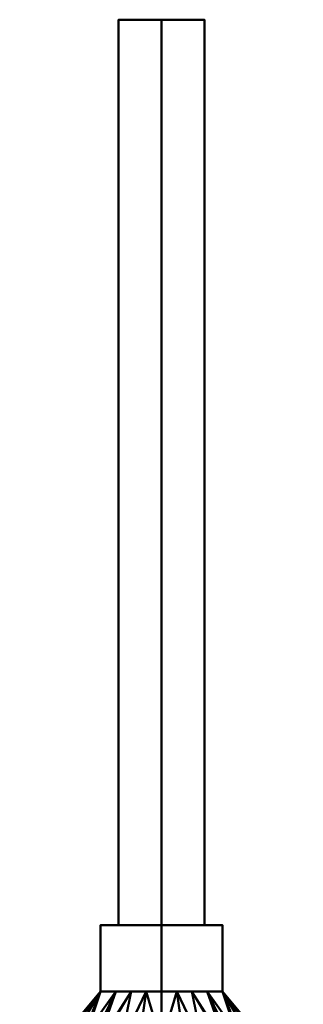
# Model space of a CAD drawing. Header units: millimetres. Extents: x -422 to 422, y -297 to 0.
# Tile 256 of 256: x 342 to 384, y -148 to 0. Entities that reach past the tile are written whole.
import ezdxf

# ---------------------------------------------------------------- set-up
doc = ezdxf.new("R2010")
doc.units = ezdxf.units.MM
doc.layers.add('A-GENM', color=13, linetype='Continuous', lineweight=40)

# ---------------------------------------------------------------- blocks, each defined once
blk = doc.blocks.new('MHS_Chartwell_Valve_Wall - MHS_Chartwell_Valve_Wall-27100-Preview')
at = {"layer": 'A-GENM'}
mesh = blk.add_polyface(dxfattribs=at)
corners = [(-36.04, 0, 120.63), (-14.3, 0, 130.35), (9.51, 0, 129.89), (30.87, 0, 119.35), (30.87, 8.1, 114.67), (30.87, 8.1, 105.33), (30.87, 0, 100.65), (9.51, 0, 90.11), (-14.3, 0, 89.65), (-36.04, 0, 99.37), (-36.04, 9.21, 104.68), (-36.04, 9.21, 115.32), (-2.37, 13.93, 93.72), (-2.37, 13.93, 126.28), (30.87, 4.05, 102.99), (-36.04, 4.6, 102.02), (-36.04, 4.6, 117.98), (30.87, 4.05, 117.01), (-2.37, 21.4, 108.85), (-2.37, 6.74, 89.66), (13.78, 9.17, 93.75), (15.09, 14.08, 98.45), (30.87, 8.1, 110), (14.04, 17.94, 114.81), (-10.91, 19.23, 118.24), (-2.78, 19.22, 100.52), (-36.04, 9.21, 110), (16, 17.06, 104.66), (-21.04, 17.95, 105.43), (-18.61, 9.48, 93.21), (-19.94, 14.6, 98.02), (-2.37, 6.74, 130.34), (-18.61, 9.48, 126.79), (-19.07, 14.49, 122.53), (13.78, 9.17, 126.25), (15.09, 14.08, 121.55), (30.87, 2.02, 101.82), (23.26, 0, 96.9), (16.86, 4.19, 92.97), (-19.83, 18.83, 111.86), (-36.04, 2.3, 100.69), (-28.29, 0, 95.9), (-21.73, 4.36, 92.25), (-36.04, 2.3, 119.31), (-28.29, 0, 124.1), (-21.73, 4.36, 127.75), (30.87, 2.02, 118.18), (23.26, 0, 123.1), (16.86, 4.19, 127.03), (-36.04, 9.21, 112.66), (-24.98, 15.71, 116.51), (-2.39, 0, 89.88), (2.43, 10.38, 91.6), (-8.18, 10.96, 91.82), (-14.84, 13.1, 94.58), (-36.04, 6.91, 103.35), (-26.56, 10.25, 97.33), (9.09, 12.96, 94.79), (30.87, 6.07, 104.16), (20.33, 10.2, 97.66), (24.49, 10.93, 101.61), (22.22, 13.49, 103.32), (30.87, 8.1, 107.66), (12.07, 16.92, 100.93), (5.66, 19.54, 103.22), (-4.7, 20.73, 104.59), (22.74, 7.32, 97.17), (30.87, 8.1, 112.34), (22.86, 13.59, 115.63), (12.89, 16.84, 118.68), (2.16, 17.14, 122.4), (1.92, 19.92, 117.19), (-7.25, 20.99, 113.64), (4.63, 20.67, 112.66), (17.57, 17.25, 109.76), (7.9, 20.23, 108.96), (22.86, 14.39, 113.04), (-8.28, 16.34, 123.54), (3.11, 16.64, 97.12), (-8.63, 16.93, 97.26), (-16.47, 17.75, 101.1), (-36.04, 9.21, 107.34), (-27.22, 14.56, 103.42), (-2.39, 0, 130.12), (-7.17, 10.47, 128.56), (3.44, 10.85, 127.99), (10.05, 12.79, 125.05), (30.87, 6.07, 115.84), (21.61, 9.67, 121.95), (-36.04, 6.91, 116.65), (-28.88, 12.01, 119.22), (-26.77, 10.53, 122.31), (8.21, 6.88, 91.02), (-12.98, 7.01, 90.64), (-27.86, 6.26, 95.63), (-27.86, 6.26, 124.37), (-12.98, 7.01, 129.36), (8.21, 6.88, 128.98), (22.88, 5.87, 123.47), (-29.44, 14.72, 111.94), (-26.8, 16.14, 108.83)]
mesh.append_faces([[corners[k] for k in face] for face in [(49, 99, 26), (7, 38, 37), (36, 66, 14), (1, 45, 44), (43, 95, 16), (41, 42, 8), (47, 48, 2), (55, 56, 15), (14, 59, 58), (62, 74, 22), (67, 68, 4), (87, 88, 17), (15, 94, 40), (17, 98, 46), (26, 100, 81)]], dxfattribs={"vtx0": -1, "vtx1": -1})
mesh.append_faces([[corners[k] for k in face] for face in [(19, 53, 52), (92, 19, 52), (12, 57, 52), (54, 29, 56), (38, 7, 92), (20, 52, 57), (72, 71, 73), (78, 57, 12), (57, 59, 20), (86, 34, 88), (21, 61, 60), (31, 2, 97), (45, 1, 96), (84, 13, 32), (24, 77, 70), (34, 97, 48), (29, 93, 42), (23, 74, 73), (63, 61, 21), (76, 68, 67), (23, 69, 68), (32, 13, 33), (25, 65, 64), (18, 72, 73), (100, 99, 39), (61, 27, 62), (64, 63, 25), (28, 81, 100), (82, 80, 30), (29, 54, 53), (78, 12, 79), (80, 79, 30), (31, 85, 84), (24, 39, 50), (34, 86, 85), (69, 70, 35), (76, 23, 68), (37, 38, 36), (66, 36, 38), (20, 38, 92), (28, 39, 18), (94, 42, 40), (40, 42, 41), (94, 29, 42), (44, 45, 43), (45, 32, 95), (32, 45, 96), (98, 48, 46), (46, 48, 47), (98, 34, 48), (50, 90, 33), (99, 49, 50), (24, 50, 33), (8, 93, 19), (12, 52, 53), (54, 79, 12), (93, 29, 53), (53, 54, 12), (30, 56, 55), (15, 56, 94), (54, 56, 30), (21, 57, 78), (57, 21, 59), (20, 59, 66), (58, 59, 60), (5, 60, 61), (21, 60, 59), (63, 27, 61), (27, 63, 64), (25, 63, 78), (74, 27, 75), (65, 75, 64), (65, 28, 18), (28, 65, 80), (20, 66, 38), (66, 59, 14), (68, 35, 4), (35, 68, 69), (70, 86, 35), (69, 23, 71), (13, 70, 77), (24, 70, 71), (69, 71, 70), (72, 24, 71), (72, 39, 24), (72, 18, 39), (73, 74, 75), (23, 73, 71), (18, 73, 75), (27, 74, 62), (18, 75, 65), (64, 75, 27), (76, 74, 23), (74, 76, 22), (77, 33, 13), (33, 77, 24), (21, 78, 63), (25, 78, 79), (80, 65, 25), (54, 30, 79), (79, 80, 25), (82, 28, 80), (28, 82, 81), (10, 82, 30), (13, 84, 85), (31, 84, 96), (86, 70, 13), (97, 34, 85), (85, 86, 13), (35, 88, 87), (17, 88, 98), (86, 88, 35), (91, 90, 89), (11, 90, 50), (33, 90, 91), (91, 32, 33), (95, 32, 91), (20, 92, 52), (19, 92, 7), (42, 93, 8), (19, 93, 53), (29, 94, 56), (45, 95, 43), (16, 95, 91), (32, 96, 84), (31, 96, 1), (48, 97, 2), (31, 97, 85), (34, 98, 88), (26, 99, 100), (39, 99, 50), (28, 100, 39)]], dxfattribs={"vtx0": -1, "vtx1": -1, "vtx2": -1})
mesh.append_faces([[corners[k] for k in face] for face in [(60, 5, 58), (90, 11, 89), (91, 89, 16)]], dxfattribs={"vtx0": -1, "vtx2": -1})
mesh.append_faces([[corners[k] for k in face] for face in [(31, 1, 83, 2)]], dxfattribs={"vtx0": -1, "vtx3": -1})
mesh.append_faces([[corners[k] for k in face] for face in [(51, 8, 19, 7), (67, 22, 76), (87, 4, 35), (55, 10, 30), (49, 11, 50), (62, 5, 61), (10, 81, 82)]], dxfattribs={"vtx1": -1, "vtx2": -1})
mesh.append_faces([[corners[k] for k in face] for face in [(41, 9, 40), (47, 3, 46), (36, 6, 37), (43, 0, 44)]], dxfattribs={"vtx2": -1})
mesh = blk.add_polyface(dxfattribs=at)
corners = [(-46.04, 0, 120.63), (-36.04, 0, 120.63), (-36.04, 9.21, 115.32), (-36.04, 9.21, 104.68), (-36.04, 0, 99.37), (-46.04, 0, 99.37), (-46.04, 9.21, 104.68), (-46.04, 9.21, 115.32)]
mesh.append_faces([[corners[k] for k in face] for face in [(6, 3, 4, 5)]], dxfattribs={"vtx0": -1})
mesh.append_faces([[corners[k] for k in face] for face in [(3, 6, 7, 2)]], dxfattribs={"vtx0": -1, "vtx2": -1})
mesh.append_faces([[corners[k] for k in face] for face in [(0, 1, 2, 7)]], dxfattribs={"vtx2": -1})
mesh = blk.add_polyface(dxfattribs=at)
corners = [(-46.04, 0, 117.5), (-46.04, 0, 120.63), (-46.04, 9.21, 115.32), (-46.04, 9.21, 104.68), (-46.04, 0, 99.37), (-46.04, 0, 102.5), (-46.04, 6.5, 106.25), (-46.04, 6.5, 113.75)]
mesh.append_faces([[corners[k] for k in face] for face in [(2, 7, 0, 1)]], dxfattribs={"vtx0": -1})
mesh.append_faces([[corners[k] for k in face] for face in [(3, 6, 7, 2)]], dxfattribs={"vtx0": -1, "vtx2": -1})
mesh.append_faces([[corners[k] for k in face] for face in [(5, 6, 3, 4)]], dxfattribs={"vtx1": -1})
mesh = blk.add_polyface(dxfattribs=at)
corners = [(-182.5, 0, 110), (-182.5, 0, 117.5), (-182.5, 6.5, 113.75), (-182.5, 6.5, 106.25), (-182.5, 0, 102.5)]
mesh.append_faces([[corners[k] for k in face] for face in [(1, 2, 0)]], dxfattribs={"vtx1": -1})
mesh.append_faces([[corners[k] for k in face] for face in [(3, 4, 0, 2)]], dxfattribs={"vtx2": -1})
mesh = blk.add_polyface(dxfattribs=at)
corners = [(-182.5, 0, 117.5), (-46.04, 0, 117.5), (-46.04, 6.5, 113.75), (-46.04, 6.5, 106.25), (-46.04, 0, 102.5), (-182.5, 0, 102.5), (-182.5, 6.5, 106.25), (-182.5, 6.5, 113.75)]
mesh.append_faces([[corners[k] for k in face] for face in [(6, 3, 4, 5)]], dxfattribs={"vtx0": -1})
mesh.append_faces([[corners[k] for k in face] for face in [(3, 6, 7, 2)]], dxfattribs={"vtx0": -1, "vtx2": -1})
mesh.append_faces([[corners[k] for k in face] for face in [(1, 2, 7, 0)]], dxfattribs={"vtx1": -1})
mesh = blk.add_polyface(dxfattribs=at)
corners = [(-182.5, 0, 110), (-182.5, 0, 102.5), (-182.5, -6.5, 106.25), (-182.5, -6.5, 113.75), (-182.5, 0, 117.5)]
mesh.append_faces([[corners[k] for k in face] for face in [(3, 4, 0)]], dxfattribs={"vtx2": -1})
mesh.append_faces([[corners[k] for k in face] for face in [(0, 1, 2, 3)]], dxfattribs={"vtx3": -1})
mesh = blk.add_polyface(dxfattribs=at)
corners = [(-182.5, 0, 102.5), (-46.04, 0, 102.5), (-46.04, -6.5, 106.25), (-46.04, -6.5, 113.75), (-46.04, 0, 117.5), (-182.5, 0, 117.5), (-182.5, -6.5, 113.75), (-182.5, -6.5, 106.25)]
mesh.append_faces([[corners[k] for k in face] for face in [(6, 3, 4, 5)]], dxfattribs={"vtx0": -1})
mesh.append_faces([[corners[k] for k in face] for face in [(3, 6, 7, 2)]], dxfattribs={"vtx0": -1, "vtx2": -1})
mesh.append_faces([[corners[k] for k in face] for face in [(1, 2, 7, 0)]], dxfattribs={"vtx1": -1})
mesh = blk.add_polyface(dxfattribs=at)
corners = [(-46.04, 0, 99.37), (-36.04, 0, 99.37), (-36.04, -9.21, 104.68), (-36.04, -9.21, 115.32), (-36.04, 0, 120.63), (-46.04, 0, 120.63), (-46.04, -9.21, 115.32), (-46.04, -9.21, 104.68)]
mesh.append_faces([[corners[k] for k in face] for face in [(6, 3, 4, 5)]], dxfattribs={"vtx0": -1})
mesh.append_faces([[corners[k] for k in face] for face in [(3, 6, 7, 2)]], dxfattribs={"vtx0": -1, "vtx2": -1})
mesh.append_faces([[corners[k] for k in face] for face in [(0, 1, 2, 7)]], dxfattribs={"vtx2": -1})
mesh = blk.add_polyface(dxfattribs=at)
corners = [(-36.04, 0, 99.37), (-14.3, 0, 89.65), (9.51, 0, 90.11), (30.87, 0, 100.65), (30.87, -8.1, 105.33), (30.87, -8.1, 114.67), (30.87, 0, 119.35), (9.51, 0, 129.89), (-14.3, 0, 130.35), (-36.04, 0, 120.63), (-36.04, -9.21, 115.32), (-36.04, -9.21, 104.68), (-2.37, -13.93, 126.28), (-2.37, -13.93, 93.72), (-36.04, -4.6, 117.98), (30.87, -4.05, 117.01), (-36.04, -4.6, 102.02), (30.87, -4.05, 102.99), (-2.37, -21.4, 111.15), (-2.37, -6.74, 130.34), (13.78, -9.17, 126.25), (15.09, -14.08, 121.55), (30.87, -8.1, 110), (14.04, -17.94, 105.19), (-10.91, -19.23, 101.76), (-2.78, -19.22, 119.48), (-36.04, -9.21, 110), (16, -17.06, 115.34), (-21.04, -17.95, 114.57), (-18.61, -9.48, 126.79), (-19.94, -14.6, 121.98), (-2.37, -6.74, 89.66), (-18.61, -9.48, 93.21), (-19.07, -14.49, 97.47), (13.78, -9.17, 93.75), (15.09, -14.08, 98.45), (30.87, -2.02, 118.18), (23.26, 0, 123.1), (16.86, -4.19, 127.03), (-19.83, -18.83, 108.14), (-36.04, -2.3, 119.31), (-28.29, 0, 124.1), (-21.73, -4.36, 127.75), (-36.04, -2.3, 100.69), (-28.29, 0, 95.9), (-21.73, -4.36, 92.25), (30.87, -2.02, 101.82), (23.26, 0, 96.9), (16.86, -4.19, 92.97), (-36.04, -9.21, 107.34), (-24.98, -15.71, 103.49), (-2.39, 0, 130.12), (2.43, -10.38, 128.4), (-8.18, -10.96, 128.18), (-14.84, -13.1, 125.42), (-36.04, -6.91, 116.65), (-26.56, -10.25, 122.67), (9.09, -12.96, 125.21), (30.87, -6.07, 115.84), (20.33, -10.2, 122.34), (24.49, -10.93, 118.39), (22.22, -13.49, 116.68), (30.87, -8.1, 112.34), (12.07, -16.92, 119.07), (5.66, -19.54, 116.78), (-4.7, -20.73, 115.41), (22.74, -7.32, 122.83), (30.87, -8.1, 107.66), (22.86, -13.59, 104.37), (12.89, -16.84, 101.32), (2.16, -17.14, 97.6), (1.92, -19.92, 102.81), (-7.25, -20.99, 106.36), (4.63, -20.67, 107.34), (17.57, -17.25, 110.24), (7.9, -20.23, 111.04), (22.86, -14.39, 106.96), (-8.28, -16.34, 96.46), (3.11, -16.64, 122.88), (-8.63, -16.93, 122.74), (-16.47, -17.75, 118.9), (-36.04, -9.21, 112.66), (-27.22, -14.56, 116.58), (-2.39, 0, 89.88), (-7.17, -10.47, 91.44), (3.44, -10.85, 92.01), (10.05, -12.79, 94.95), (30.87, -6.07, 104.16), (21.61, -9.67, 98.05), (-36.04, -6.91, 103.35), (-28.88, -12.01, 100.78), (-26.77, -10.53, 97.69), (8.21, -6.88, 128.98), (-12.98, -7.01, 129.36), (-27.86, -6.26, 124.37), (-27.86, -6.26, 95.63), (-12.98, -7.01, 90.64), (8.21, -6.88, 91.02), (22.88, -5.87, 96.53), (-29.44, -14.72, 108.06), (-26.8, -16.14, 111.17)]
mesh.append_faces([[corners[k] for k in face] for face in [(36, 66, 15), (49, 99, 26), (7, 38, 37), (1, 45, 44), (43, 95, 16), (47, 48, 2), (55, 56, 14), (15, 59, 58), (62, 74, 22), (87, 88, 17), (14, 94, 40), (17, 98, 46), (26, 100, 81)]], dxfattribs={"vtx0": -1, "vtx1": -1})
mesh.append_faces([[corners[k] for k in face] for face in [(34, 97, 48), (54, 29, 56), (19, 53, 52), (19, 8, 93), (92, 19, 52), (78, 57, 12), (86, 34, 88), (57, 59, 20), (45, 1, 96), (96, 31, 84), (84, 13, 32), (12, 57, 52), (21, 61, 60), (24, 77, 70), (72, 71, 73), (23, 74, 73), (63, 61, 21), (76, 68, 67), (23, 69, 68), (32, 13, 33), (25, 65, 64), (18, 72, 73), (100, 99, 39), (61, 27, 62), (64, 63, 25), (28, 81, 100), (82, 80, 30), (29, 54, 53), (78, 12, 79), (80, 79, 30), (31, 85, 84), (24, 39, 50), (34, 86, 85), (69, 70, 35), (68, 69, 35), (38, 7, 92), (66, 36, 38), (37, 38, 36), (20, 38, 92), (28, 39, 18), (41, 40, 42), (94, 42, 40), (42, 29, 93), (94, 29, 42), (44, 45, 43), (45, 32, 95), (32, 45, 96), (98, 48, 46), (46, 48, 47), (98, 34, 48), (50, 90, 33), (99, 49, 50), (24, 50, 33), (20, 52, 57), (12, 52, 53), (54, 79, 12), (93, 29, 53), (53, 54, 12), (30, 56, 55), (14, 56, 94), (54, 56, 30), (21, 57, 78), (57, 21, 59), (20, 59, 66), (58, 59, 60), (5, 60, 61), (21, 60, 59), (63, 27, 61), (27, 63, 64), (25, 63, 78), (74, 27, 75), (65, 75, 64), (65, 28, 18), (28, 65, 80), (20, 66, 38), (66, 59, 15), (4, 68, 35), (23, 68, 76), (70, 86, 35), (69, 23, 71), (13, 70, 77), (24, 70, 71), (69, 71, 70), (72, 24, 71), (72, 39, 24), (72, 18, 39), (73, 74, 75), (23, 73, 71), (18, 73, 75), (27, 74, 62), (18, 75, 65), (64, 75, 27), (76, 74, 23), (74, 76, 22), (77, 33, 13), (33, 77, 24), (21, 78, 63), (25, 78, 79), (80, 65, 25), (54, 30, 79), (79, 80, 25), (82, 28, 80), (28, 82, 81), (10, 82, 30), (2, 97, 31), (13, 84, 85), (86, 70, 13), (97, 34, 85), (85, 86, 13), (35, 88, 87), (17, 88, 98), (86, 88, 35), (91, 90, 89), (11, 90, 50), (33, 90, 91), (91, 32, 33), (95, 32, 91), (20, 92, 52), (19, 92, 7), (42, 93, 8), (19, 93, 53), (29, 94, 56), (45, 95, 43), (16, 95, 91), (32, 96, 84), (31, 96, 1), (48, 97, 2), (31, 97, 85), (34, 98, 88), (26, 99, 100), (39, 99, 50), (28, 100, 39)]], dxfattribs={"vtx0": -1, "vtx1": -1, "vtx2": -1})
mesh.append_faces([[corners[k] for k in face] for face in [(60, 5, 58), (90, 11, 89), (91, 89, 16), (68, 4, 67)]], dxfattribs={"vtx0": -1, "vtx2": -1})
mesh.append_faces([[corners[k] for k in face] for face in [(19, 7, 51, 8)]], dxfattribs={"vtx0": -1, "vtx3": -1})
mesh.append_faces([[corners[k] for k in face] for face in [(6, 37, 36)]], dxfattribs={"vtx1": -1})
mesh.append_faces([[corners[k] for k in face] for face in [(67, 22, 76), (83, 2, 31, 1), (87, 4, 35), (55, 10, 30), (8, 41, 42), (49, 11, 50), (62, 5, 61), (10, 81, 82)]], dxfattribs={"vtx1": -1, "vtx2": -1})
mesh.append_faces([[corners[k] for k in face] for face in [(41, 9, 40), (47, 3, 46), (43, 0, 44)]], dxfattribs={"vtx2": -1})
mesh = blk.add_polyface(dxfattribs=at)
corners = [(-46.04, 0, 102.5), (-46.04, 0, 99.37), (-46.04, -9.21, 104.68), (-46.04, -9.21, 115.32), (-46.04, 0, 120.63), (-46.04, 0, 117.5), (-46.04, -6.5, 113.75), (-46.04, -6.5, 106.25)]
mesh.append_faces([[corners[k] for k in face] for face in [(6, 7, 2, 3)]], dxfattribs={"vtx1": -1, "vtx3": -1})
mesh.append_faces([[corners[k] for k in face] for face in [(0, 1, 2, 7)]], dxfattribs={"vtx2": -1})
mesh.append_faces([[corners[k] for k in face] for face in [(3, 4, 5, 6)]], dxfattribs={"vtx3": -1})

msp = doc.modelspace()

# ---------------------------------------------------------------- block references
at = {"layer": 'A-GENM', "rotation": 269.9999999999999}
msp.add_blockref('MHS_Chartwell_Valve_Wall - MHS_Chartwell_Valve_Wall-27100-Preview', (363, -182.5), dxfattribs=at)

doc.saveas('drawing.dxf')
